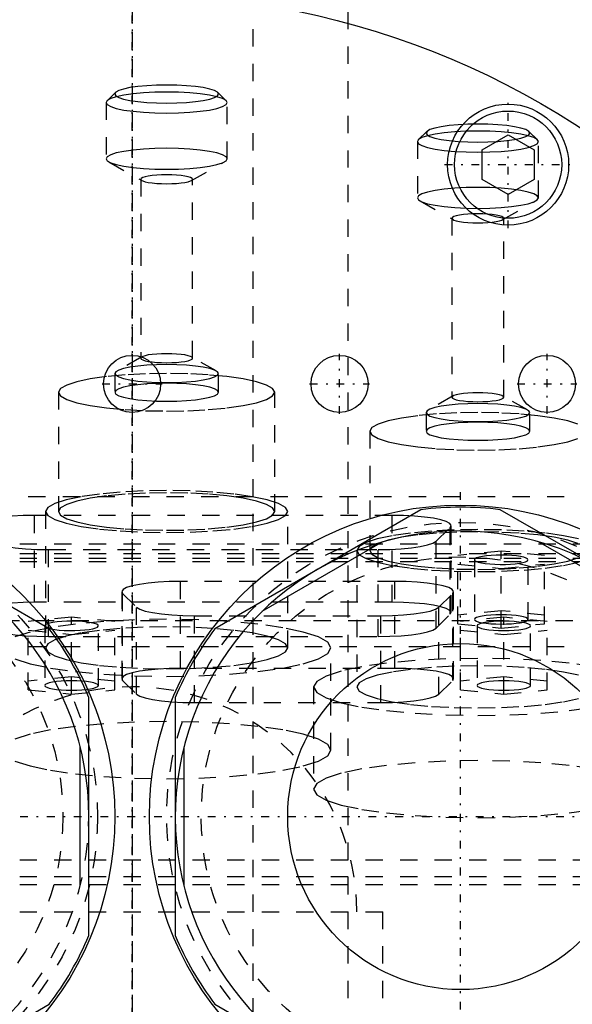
# Model space of a CAD drawing. Extents: x -120 to 120, y -136 to 719.
# Tile 10 of 14: x -6 to 25, y 289 to 346. Entities that reach past the tile are written whole.
import ezdxf

# ---------------------------------------------------------------- set-up
doc = ezdxf.new("R2010")
doc.units = 0
doc.linetypes.add('CENTER', pattern=[1.5, 0.45, -0.5, 0.05, -0.5])
doc.linetypes.add('DASHED', pattern=[2, 1, -1])
for name, color, linetype in [('AM_0', 7, 'CONTINUOUS'), ('AM_3', 7, 'DASHED'), ('AM_7', 7, 'CENTER')]:
    doc.layers.add(name, color=color, linetype=linetype)

msp = doc.modelspace()

# ---------------------------------------------------------------- linework, layer by layer
at = {"layer": 'AM_0', "color": 7, "linetype": 'CONTINUOUS'}
for p, q in [((20.25, 338.538), (21.75, 339.404)), ((21.75, 339.404), (23.25, 338.538)), ((20.25, 336.806), (20.25, 338.538)), ((23.25, 338.538), (23.25, 336.806)), ((21.75, 335.94), (20.25, 336.806)), ((23.25, 336.806), (21.75, 335.94)), ((-4.796, 310.852), (-16.704, 317.727)), ((16.704, 317.727), (4.796, 310.852)), ((33.204, 310.852), (21.296, 317.727)), ((14.491, 315.872), (7.509, 311.841)), ((30.491, 311.841), (23.509, 315.872)), ((-2.5, 293.125), (-2.5, 306.875)), ((2.5, 306.875), (2.5, 293.125)), ((-3, 295.969), (-3, 304.031)), ((3, 304.031), (3, 295.969)), ((-16.704, 282.273), (-4.796, 289.148)), ((4.796, 289.148), (16.704, 282.273))]:
    msp.add_line(p, q, dxfattribs=at)
for centre, radius in [((0, 300), 47.5), ((21.75, 337.672), 3.5), ((21.75, 337.672), 3.1), ((0, 325), 1.65), ((12, 325), 1.65), ((24, 325), 1.65), ((-19, 300), 18), ((19, 300), 18), ((19, 300), 10)]:
    msp.add_circle(centre, radius, dxfattribs=at)
for centre, radius, start, end in [((19, 300), 17.875, 82.6199, 97.3801), ((-19, 300), 16.5, 0, 240), ((19, 300), 16.5, 0, 240), ((-19, 300), 17.875, 22.6199, 37.3801), ((19, 300), 17.875, 142.6199, 157.3801), ((-19, 300), 17.875, 322.6199, 337.3801), ((19, 300), 17.875, 202.6199, 217.3801)]:
    msp.add_arc(centre, radius, start, end, dxfattribs=at)
at = {"layer": 'AM_3', "color": 6, "linetype": 'DASHED'}
for p, q in [((7, -97.5), (7, 680)), ((12.5, -56.5), (12.5, 664.5)), ((-0.953, 341.845), (-1.445, 341.368)), ((5.445, 341.368), (4.953, 341.845)), ((-1.5, 341.261), (-1.5, 338.011)), ((5.5, 338.011), (5.5, 341.261)), ((17.047, 339.587), (16.555, 339.11)), ((23.445, 339.11), (22.953, 339.587)), ((16.5, 339.003), (16.5, 335.753)), ((23.5, 335.753), (23.5, 339.003)), ((-1.345, 337.832), (0.566, 336.753)), ((3.434, 336.753), (5.345, 337.832)), ((0.5, 336.829), (0.5, 326.489)), ((3.5, 326.489), (3.5, 336.829)), ((16.655, 335.575), (18.566, 334.495)), ((21.434, 334.495), (23.345, 335.575)), ((18.5, 334.571), (18.5, 324.232)), ((21.5, 324.232), (21.5, 334.571)), ((0.566, 326.565), (-0.868, 325.756)), ((4.868, 325.756), (3.434, 326.565)), ((-1, 325.602), (-1, 324.519)), ((5, 324.519), (5, 325.602)), ((-4.25, 324.519), (-4.25, 317.625)), ((8.25, 317.625), (8.25, 324.519)), ((18.566, 324.308), (17.132, 323.499)), ((22.868, 323.499), (21.434, 324.308)), ((17, 323.345), (17, 322.262)), ((23, 322.262), (23, 323.345)), ((13.75, 322.262), (13.75, 315.369)), ((-50, 318.5), (50, 318.5)), ((-5, 317.625), (-5, 309.747)), ((9, 309.747), (9, 317.625)), ((-5.648, 312.382), (-5.648, 317.404)), ((15.048, 317.404), (-5.648, 317.404)), ((15.048, 312.382), (15.048, 317.404)), ((17.585, 315.912), (18.396, 316.711)), ((18.396, 311.689), (18.396, 316.711)), ((18.448, 311.791), (18.448, 316.814)), ((17.585, 310.89), (17.585, 315.912)), ((30.5, 315.733), (-30.5, 315.733)), ((-4.837, 315.425), (14.237, 315.425)), ((-4.837, 310.402), (-4.837, 315.425)), ((13, 315.369), (13, 307.49)), ((14.237, 310.402), (14.237, 315.425)), ((21.35, 315.34), (18.85, 315.089)), ((21.35, 310.891), (21.35, 315.34)), ((23.85, 315.089), (21.35, 315.34)), ((32.5, 315.182), (-32.5, 315.182)), ((32.5, 314.91), (-32.5, 314.91)), ((-30.5, 314.748), (30.5, 314.748)), ((18.85, 311.141), (18.85, 315.089)), ((19.8, 314.839), (19.8, 311.392)), ((22.9, 311.392), (22.9, 314.839)), ((23.85, 311.141), (23.85, 315.089)), ((18.85, 314.588), (21.35, 314.337)), ((21.35, 314.337), (23.85, 314.588)), ((2.802, 308.561), (2.802, 313.584)), ((15.198, 313.584), (2.802, 313.584)), ((15.198, 308.561), (15.198, 313.584)), ((-0.598, 312.994), (-0.598, 307.971)), ((18.598, 307.971), (18.598, 312.994)), ((-0.546, 307.868), (-0.546, 312.891)), ((-0.546, 312.891), (0.265, 312.092)), ((17.735, 312.092), (18.546, 312.891)), ((18.546, 307.868), (18.546, 312.891)), ((15.048, 312.382), (-5.648, 312.382)), ((0.265, 307.07), (0.265, 312.092)), ((17.735, 307.07), (17.735, 312.092)), ((21.35, 311.893), (18.85, 311.642)), ((23.85, 311.642), (21.35, 311.893)), ((47.497, 311.3), (-47.497, 311.3)), ((-3.5, 311.52), (-6, 311.269)), ((-6, 307.321), (-6, 311.269)), ((-3.5, 307.07), (-3.5, 311.52)), ((-1, 311.269), (-3.5, 311.52)), ((-1, 307.321), (-1, 311.269)), ((3.613, 311.604), (14.387, 311.604)), ((3.613, 306.582), (3.613, 311.604)), ((14.387, 306.582), (14.387, 311.604)), ((17.585, 310.89), (18.396, 311.689)), ((21.5, 311.52), (19, 311.269)), ((19, 307.321), (19, 311.269)), ((21.5, 307.07), (21.5, 311.52)), ((24, 311.269), (21.5, 311.52)), ((24, 307.321), (24, 311.269)), ((-6, 310.768), (-3.5, 310.517)), ((-5.05, 311.018), (-5.05, 307.572)), ((-5.05, 311.018), (-5.044, 310.995)), ((-3.5, 310.517), (-1, 310.768)), ((-1.95, 307.572), (-1.95, 311.018)), ((18.85, 311.141), (21.35, 310.891)), ((19, 310.768), (21.5, 310.517)), ((19.95, 311.018), (19.95, 307.572)), ((21.35, 310.891), (23.85, 311.141)), ((21.5, 310.517), (24, 310.768)), ((23.05, 307.572), (23.05, 311.018)), ((-4.837, 310.402), (14.237, 310.402)), ((43, 309.8), (-44, 309.8)), ((11.5, 303.838), (11.5, 309.747)), ((15.198, 308.561), (2.802, 308.561)), ((-3.5, 308.073), (-6, 307.822)), ((-1, 307.822), (-3.5, 308.073)), ((-0.546, 307.868), (0.265, 307.07)), ((17.735, 307.07), (18.546, 307.868)), ((21.5, 308.073), (19, 307.822)), ((24, 307.822), (21.5, 308.073)), ((-6, 307.321), (-3.5, 307.07)), ((-3.5, 307.07), (-1, 307.321)), ((10.5, 307.49), (10.5, 301.581)), ((19, 307.321), (21.5, 307.07)), ((21.5, 307.07), (24, 307.321)), ((3.613, 306.582), (14.387, 306.582)), ((-30.5, 297.5), (30.5, 297.5)), ((30.5, 296.515), (-30.5, 296.515)), ((-32.5, 296.081), (32.5, 296.081)), ((-14.5, 294.5), (14.5, 294.5)), ((14.5, 281.5), (14.5, 294.5))]:
    msp.add_line(p, q, dxfattribs=at)
for points in [[(-1, 341.753), (-0.942, 341.652), (-0.772, 341.554), (-0.494, 341.464), (-0.121, 341.385), (0.333, 341.32), (0.852, 341.272), (1.415, 341.242), (2, 341.232), (2.585, 341.242), (3.148, 341.272), (3.667, 341.32), (4.121, 341.385), (4.494, 341.464), (4.772, 341.554), (4.942, 341.652), (5, 341.753), (4.942, 341.855), (4.772, 341.953), (4.494, 342.043), (4.121, 342.122), (3.667, 342.186), (3.148, 342.235), (2.585, 342.264), (2, 342.274), (1.415, 342.264), (0.852, 342.235), (0.333, 342.186), (-0.121, 342.122), (-0.494, 342.043), (-0.772, 341.953), (-0.942, 341.855)], [(-1.5, 341.261), (-1.433, 341.142), (-1.234, 341.028), (-0.91, 340.923), (-0.475, 340.831), (0.056, 340.756), (0.661, 340.699), (1.317, 340.665), (2, 340.653), (2.683, 340.665), (3.339, 340.699), (3.944, 340.756), (4.475, 340.831), (4.91, 340.923), (5.234, 341.028), (5.433, 341.142), (5.5, 341.261), (5.433, 341.379), (5.234, 341.493), (4.91, 341.599), (4.475, 341.691), (3.944, 341.766), (3.339, 341.822), (2.683, 341.857), (2, 341.869), (1.317, 341.857), (0.661, 341.822), (0.056, 341.766), (-0.475, 341.691), (-0.91, 341.599), (-1.234, 341.493), (-1.433, 341.379)], [(17, 339.495), (17.058, 339.394), (17.228, 339.296), (17.506, 339.206), (17.879, 339.127), (18.333, 339.062), (18.852, 339.014), (19.415, 338.984), (20, 338.974), (20.585, 338.984), (21.148, 339.014), (21.667, 339.062), (22.121, 339.127), (22.494, 339.206), (22.772, 339.296), (22.942, 339.394), (23, 339.495), (22.942, 339.597), (22.772, 339.695), (22.494, 339.785), (22.121, 339.864), (21.667, 339.929), (21.148, 339.977), (20.585, 340.006), (20, 340.016), (19.415, 340.006), (18.852, 339.977), (18.333, 339.929), (17.879, 339.864), (17.506, 339.785), (17.228, 339.695), (17.058, 339.597)], [(16.5, 339.003), (16.567, 338.884), (16.766, 338.77), (17.09, 338.665), (17.525, 338.573), (18.056, 338.498), (18.661, 338.441), (19.317, 338.407), (20, 338.395), (20.683, 338.407), (21.339, 338.441), (21.944, 338.498), (22.475, 338.573), (22.91, 338.665), (23.234, 338.77), (23.433, 338.884), (23.5, 339.003), (23.433, 339.122), (23.234, 339.236), (22.91, 339.341), (22.475, 339.433), (21.944, 339.508), (21.339, 339.565), (20.683, 339.599), (20, 339.611), (19.317, 339.599), (18.661, 339.565), (18.056, 339.508), (17.525, 339.433), (17.09, 339.341), (16.766, 339.236), (16.567, 339.122)], [(-1.5, 338.011), (-1.433, 337.892), (-1.234, 337.778), (-0.91, 337.673), (-0.475, 337.581), (0.056, 337.506), (0.661, 337.45), (1.317, 337.415), (2, 337.403), (2.683, 337.415), (3.339, 337.45), (3.944, 337.506), (4.475, 337.581), (4.91, 337.673), (5.234, 337.778), (5.433, 337.892), (5.5, 338.011), (5.433, 338.13), (5.234, 338.244), (4.91, 338.349), (4.475, 338.441), (3.944, 338.516), (3.339, 338.573), (2.683, 338.607), (2, 338.619), (1.317, 338.607), (0.661, 338.573), (0.056, 338.516), (-0.475, 338.441), (-0.91, 338.349), (-1.234, 338.244), (-1.433, 338.13)], [(0.5, 336.829), (0.529, 336.778), (0.614, 336.73), (0.753, 336.685), (0.939, 336.645), (1.167, 336.613), (1.426, 336.589), (1.707, 336.574), (2, 336.569), (2.293, 336.574), (2.574, 336.589), (2.833, 336.613), (3.061, 336.645), (3.247, 336.685), (3.386, 336.73), (3.471, 336.778), (3.5, 336.829), (3.471, 336.88), (3.386, 336.929), (3.247, 336.974), (3.061, 337.013), (2.833, 337.046), (2.574, 337.07), (2.293, 337.085), (2, 337.09), (1.707, 337.085), (1.426, 337.07), (1.167, 337.046), (0.939, 337.013), (0.753, 336.974), (0.614, 336.929), (0.529, 336.88)], [(16.5, 335.753), (16.567, 335.635), (16.766, 335.521), (17.09, 335.415), (17.525, 335.323), (18.056, 335.248), (18.661, 335.192), (19.317, 335.157), (20, 335.145), (20.683, 335.157), (21.339, 335.192), (21.944, 335.248), (22.475, 335.323), (22.91, 335.415), (23.234, 335.521), (23.433, 335.635), (23.5, 335.753), (23.433, 335.872), (23.234, 335.986), (22.91, 336.091), (22.475, 336.183), (21.944, 336.258), (21.339, 336.315), (20.683, 336.349), (20, 336.361), (19.317, 336.349), (18.661, 336.315), (18.056, 336.258), (17.525, 336.183), (17.09, 336.091), (16.766, 335.986), (16.567, 335.872)], [(18.5, 334.571), (18.529, 334.521), (18.614, 334.472), (18.753, 334.427), (18.939, 334.387), (19.167, 334.355), (19.426, 334.331), (19.707, 334.316), (20, 334.311), (20.293, 334.316), (20.574, 334.331), (20.833, 334.355), (21.061, 334.387), (21.247, 334.427), (21.386, 334.472), (21.471, 334.521), (21.5, 334.571), (21.471, 334.622), (21.386, 334.671), (21.247, 334.716), (21.061, 334.756), (20.833, 334.788), (20.574, 334.812), (20.293, 334.827), (20, 334.832), (19.707, 334.827), (19.426, 334.812), (19.167, 334.788), (18.939, 334.756), (18.753, 334.716), (18.614, 334.671), (18.529, 334.622)], [(0.5, 326.489), (0.529, 326.438), (0.614, 326.389), (0.753, 326.344), (0.939, 326.305), (1.167, 326.272), (1.426, 326.248), (1.707, 326.233), (2, 326.228), (2.293, 326.233), (2.574, 326.248), (2.833, 326.272), (3.061, 326.305), (3.247, 326.344), (3.386, 326.389), (3.471, 326.438), (3.5, 326.489), (3.471, 326.54), (3.386, 326.588), (3.247, 326.633), (3.061, 326.673), (2.833, 326.705), (2.574, 326.729), (2.293, 326.744), (2, 326.749), (1.707, 326.744), (1.426, 326.729), (1.167, 326.705), (0.939, 326.673), (0.753, 326.633), (0.614, 326.588), (0.529, 326.54)], [(-1, 325.602), (-0.942, 325.501), (-0.772, 325.403), (-0.494, 325.313), (-0.121, 325.234), (0.333, 325.169), (0.852, 325.121), (1.415, 325.092), (2, 325.081), (2.585, 325.092), (3.148, 325.121), (3.667, 325.169), (4.121, 325.234), (4.494, 325.313), (4.772, 325.403), (4.942, 325.501), (5, 325.602), (4.942, 325.704), (4.772, 325.802), (4.494, 325.892), (4.121, 325.971), (3.667, 326.036), (3.148, 326.084), (2.585, 326.113), (2, 326.123), (1.415, 326.113), (0.852, 326.084), (0.333, 326.036), (-0.121, 325.971), (-0.494, 325.892), (-0.772, 325.802), (-0.942, 325.704)], [(-4.25, 324.519), (-4.13, 324.307), (-3.774, 324.104), (-3.197, 323.916), (-2.419, 323.752), (-1.472, 323.617), (-0.392, 323.516), (0.781, 323.455), (2, 323.434), (3.219, 323.455), (4.392, 323.516), (5.472, 323.617), (6.419, 323.752), (7.197, 323.916), (7.774, 324.104), (8.13, 324.307), (8.25, 324.519), (8.13, 324.731), (7.774, 324.934), (7.197, 325.122), (6.419, 325.287), (5.472, 325.422), (4.392, 325.522), (3.219, 325.584), (2, 325.604), (0.781, 325.584), (-0.392, 325.522), (-1.472, 325.422), (-2.419, 325.287), (-3.197, 325.122), (-3.774, 324.934), (-4.13, 324.731)], [(-1, 324.519), (-0.942, 324.418), (-0.772, 324.32), (-0.494, 324.23), (-0.121, 324.151), (0.333, 324.086), (0.852, 324.038), (1.415, 324.008), (2, 323.998), (2.585, 324.008), (3.148, 324.038), (3.667, 324.086), (4.121, 324.151), (4.494, 324.23), (4.772, 324.32), (4.942, 324.418), (5, 324.519), (4.942, 324.621), (4.772, 324.719), (4.494, 324.809), (4.121, 324.888), (3.667, 324.952), (3.148, 325), (2.585, 325.03), (2, 325.04), (1.415, 325.03), (0.852, 325), (0.333, 324.952), (-0.121, 324.888), (-0.494, 324.809), (-0.772, 324.719), (-0.942, 324.621)], [(18.5, 324.232), (18.529, 324.181), (18.614, 324.132), (18.753, 324.087), (18.939, 324.048), (19.167, 324.015), (19.426, 323.991), (19.707, 323.976), (20, 323.971), (20.293, 323.976), (20.574, 323.991), (20.833, 324.015), (21.061, 324.048), (21.247, 324.087), (21.386, 324.132), (21.471, 324.181), (21.5, 324.232), (21.471, 324.283), (21.386, 324.331), (21.247, 324.376), (21.061, 324.416), (20.833, 324.448), (20.574, 324.472), (20.293, 324.487), (20, 324.492), (19.707, 324.487), (19.426, 324.472), (19.167, 324.448), (18.939, 324.416), (18.753, 324.376), (18.614, 324.331), (18.529, 324.283)], [(17, 323.345), (17.058, 323.244), (17.228, 323.146), (17.506, 323.056), (17.879, 322.977), (18.333, 322.912), (18.852, 322.864), (19.415, 322.835), (20, 322.825), (20.585, 322.835), (21.148, 322.864), (21.667, 322.912), (22.121, 322.977), (22.494, 323.056), (22.772, 323.146), (22.942, 323.244), (23, 323.345), (22.942, 323.447), (22.772, 323.545), (22.494, 323.635), (22.121, 323.714), (21.667, 323.779), (21.148, 323.827), (20.585, 323.856), (20, 323.866), (19.415, 323.856), (18.852, 323.827), (18.333, 323.779), (17.879, 323.714), (17.506, 323.635), (17.228, 323.545), (17.058, 323.447)], [(17, 322.262), (17.058, 322.161), (17.228, 322.063), (17.506, 321.973), (17.879, 321.894), (18.333, 321.829), (18.852, 321.781), (19.415, 321.751), (20, 321.741), (20.585, 321.751), (21.148, 321.781), (21.667, 321.829), (22.121, 321.894), (22.494, 321.973), (22.772, 322.063), (22.942, 322.161), (23, 322.262), (22.942, 322.364), (22.772, 322.462), (22.494, 322.552), (22.121, 322.631), (21.667, 322.695), (21.148, 322.743), (20.585, 322.773), (20, 322.783), (19.415, 322.773), (18.852, 322.743), (18.333, 322.695), (17.879, 322.631), (17.506, 322.552), (17.228, 322.462), (17.058, 322.364)], [(-5, 317.625), (-4.865, 317.388), (-4.467, 317.16), (-3.82, 316.95), (-2.95, 316.766), (-1.889, 316.615), (-0.679, 316.502), (0.634, 316.433), (2, 316.41), (3.366, 316.433), (4.679, 316.502), (5.889, 316.615), (6.95, 316.766), (7.82, 316.95), (8.467, 317.16), (8.865, 317.388), (9, 317.625), (8.865, 317.863), (8.467, 318.091), (7.82, 318.301), (6.95, 318.485), (5.889, 318.636), (4.679, 318.749), (3.366, 318.818), (2, 318.841), (0.634, 318.818), (-0.679, 318.749), (-1.889, 318.636), (-2.95, 318.485), (-3.82, 318.301), (-4.467, 318.091), (-4.865, 317.863)], [(-4.25, 317.625), (-4.13, 317.414), (-3.774, 317.21), (-3.197, 317.023), (-2.419, 316.858), (-1.472, 316.723), (-0.392, 316.623), (0.781, 316.561), (2, 316.54), (3.219, 316.561), (4.392, 316.623), (5.472, 316.723), (6.419, 316.858), (7.197, 317.023), (7.774, 317.21), (8.13, 317.414), (8.25, 317.625), (8.13, 317.837), (7.774, 318.041), (7.197, 318.228), (6.419, 318.393), (5.472, 318.528), (4.392, 318.628), (3.219, 318.69), (2, 318.711), (0.781, 318.69), (-0.392, 318.628), (-1.472, 318.528), (-2.419, 318.393), (-3.197, 318.228), (-3.774, 318.041), (-4.13, 317.837)], [(22.9, 311.392), (22.87, 311.444), (22.782, 311.495), (22.639, 311.541), (22.446, 311.582), (22.211, 311.616), (21.943, 311.641), (21.652, 311.656), (21.35, 311.661), (21.048, 311.656), (20.757, 311.641), (20.489, 311.616), (20.254, 311.582), (20.061, 311.541), (19.918, 311.495), (19.83, 311.444), (19.8, 311.392), (19.83, 311.339), (19.918, 311.289), (20.061, 311.242), (20.254, 311.202), (20.489, 311.168), (20.757, 311.143), (21.048, 311.128), (21.35, 311.123), (21.652, 311.128), (21.943, 311.143), (22.211, 311.168), (22.446, 311.202), (22.639, 311.242), (22.782, 311.289), (22.87, 311.339)], [(23.05, 311.018), (23.02, 311.071), (22.932, 311.121), (22.789, 311.168), (22.596, 311.209), (22.361, 311.242), (22.093, 311.267), (21.802, 311.282), (21.5, 311.288), (21.198, 311.282), (20.907, 311.267), (20.639, 311.242), (20.404, 311.209), (20.211, 311.168), (20.068, 311.121), (19.98, 311.071), (19.95, 311.018), (19.98, 310.966), (20.068, 310.915), (20.211, 310.869), (20.404, 310.828), (20.639, 310.795), (20.907, 310.77), (21.198, 310.754), (21.5, 310.749), (21.802, 310.754), (22.093, 310.77), (22.361, 310.795), (22.596, 310.828), (22.789, 310.869), (22.932, 310.915), (23.02, 310.966)], [(-5, 309.747), (-4.865, 309.51), (-4.467, 309.282), (-3.82, 309.072), (-2.95, 308.888), (-1.889, 308.736), (-0.679, 308.624), (0.634, 308.555), (2, 308.531), (3.366, 308.555), (4.679, 308.624), (5.889, 308.736), (6.95, 308.888), (7.82, 309.072), (8.467, 309.282), (8.865, 309.51), (9, 309.747), (8.865, 309.984), (8.467, 310.212), (7.82, 310.422), (6.95, 310.607), (5.889, 310.758), (4.679, 310.87), (3.366, 310.939), (2, 310.963), (0.634, 310.939), (-0.679, 310.87), (-1.889, 310.758), (-2.95, 310.607), (-3.82, 310.422), (-4.467, 310.212), (-4.865, 309.984)], [(-1.95, 307.572), (-1.98, 307.624), (-2.068, 307.675), (-2.211, 307.721), (-2.404, 307.762), (-2.639, 307.795), (-2.907, 307.82), (-3.198, 307.836), (-3.5, 307.841), (-3.802, 307.836), (-4.093, 307.82), (-4.361, 307.795), (-4.596, 307.762), (-4.789, 307.721), (-4.932, 307.675), (-5.02, 307.624), (-5.05, 307.572), (-5.02, 307.519), (-4.932, 307.469), (-4.789, 307.422), (-4.596, 307.381), (-4.361, 307.348), (-4.093, 307.323), (-3.802, 307.308), (-3.5, 307.302), (-3.198, 307.308), (-2.907, 307.323), (-2.639, 307.348), (-2.404, 307.381), (-2.211, 307.422), (-2.068, 307.469), (-1.98, 307.519)], [(23.05, 307.572), (23.02, 307.624), (22.932, 307.675), (22.789, 307.721), (22.596, 307.762), (22.361, 307.795), (22.093, 307.82), (21.802, 307.836), (21.5, 307.841), (21.198, 307.836), (20.907, 307.82), (20.639, 307.795), (20.404, 307.762), (20.211, 307.721), (20.068, 307.675), (19.98, 307.624), (19.95, 307.572), (19.98, 307.519), (20.068, 307.469), (20.211, 307.422), (20.404, 307.381), (20.639, 307.348), (20.907, 307.323), (21.198, 307.308), (21.5, 307.302), (21.802, 307.308), (22.093, 307.323), (22.361, 307.348), (22.596, 307.381), (22.789, 307.422), (22.932, 307.469), (23.02, 307.519)]]:
    msp.add_lwpolyline(points, close=True, dxfattribs=at)
for points in [[(25.774, 322.677), (25.197, 322.865), (24.419, 323.03), (23.472, 323.165), (22.392, 323.265), (21.219, 323.327), (20, 323.347), (18.781, 323.327), (17.608, 323.265), (16.528, 323.165), (15.581, 323.03), (14.803, 322.865), (14.226, 322.677), (13.87, 322.474), (13.75, 322.262), (13.87, 322.05), (14.226, 321.847), (14.803, 321.659), (15.581, 321.495), (16.528, 321.36), (17.608, 321.259), (18.781, 321.198), (20, 321.177), (21.219, 321.198), (22.392, 321.259), (23.472, 321.36), (24.419, 321.495), (25.197, 321.659), (25.774, 321.847)], [(-5.648, 317.404), (-6.303, 317.393), (-6.934, 317.36), (-7.516, 317.307), (-8.029, 317.235), (-8.452, 317.148), (-8.77, 317.048), (-8.971, 316.939), (-9.047, 316.825), (-8.996, 316.711)], [(18.396, 316.711), (18.447, 316.825), (18.371, 316.939), (18.17, 317.048), (17.852, 317.148), (17.429, 317.235), (16.916, 317.307), (16.334, 317.36), (15.703, 317.393), (15.048, 317.404)], [(25.82, 316.044), (24.95, 316.228), (23.889, 316.379), (22.679, 316.492), (21.366, 316.561), (20, 316.584), (18.634, 316.561), (17.321, 316.492), (16.111, 316.379), (15.05, 316.228), (14.18, 316.044), (13.533, 315.834), (13.135, 315.606), (13, 315.369), (13.135, 315.131), (13.533, 314.903), (14.18, 314.693), (15.05, 314.509), (16.111, 314.358), (17.321, 314.245), (18.634, 314.176), (20, 314.153), (21.366, 314.176), (22.679, 314.245), (23.889, 314.358), (24.95, 314.509), (25.82, 314.693)], [(25.774, 315.784), (25.197, 315.971), (24.419, 316.136), (23.472, 316.271), (22.392, 316.371), (21.219, 316.433), (20, 316.454), (18.781, 316.433), (17.608, 316.371), (16.528, 316.271), (15.581, 316.136), (14.803, 315.971), (14.226, 315.784), (13.87, 315.58), (13.75, 315.369), (13.87, 315.157), (14.226, 314.953), (14.803, 314.766), (15.581, 314.601), (16.528, 314.466), (17.608, 314.366), (18.781, 314.304), (20, 314.283), (21.219, 314.304), (22.392, 314.366), (23.472, 314.466), (24.419, 314.601), (25.197, 314.766), (25.774, 314.953)], [(-8.185, 315.912), (-8.002, 315.799), (-7.693, 315.695), (-7.271, 315.603), (-6.752, 315.527), (-6.158, 315.471), (-5.511, 315.436), (-4.837, 315.425)], [(14.237, 315.425), (14.911, 315.436), (15.558, 315.471), (16.152, 315.527), (16.671, 315.603), (17.093, 315.695), (17.402, 315.799), (17.585, 315.912)], [(19.889, 314.749), (20.019, 314.701), (20.201, 314.658), (20.429, 314.622), (20.692, 314.595), (20.981, 314.577), (21.285, 314.57), (21.591, 314.573), (21.887, 314.586), (22.163, 314.61), (22.407, 314.642), (22.609, 314.682), (22.763, 314.728), (22.861, 314.778), (22.899, 314.831), (22.878, 314.884), (22.796, 314.936), (22.658, 314.983), (22.469, 315.025), (22.236, 315.06), (21.968, 315.086), (21.676, 315.102), (21.372, 315.108), (21.066, 315.103), (20.772, 315.088), (20.5, 315.064), (20.262, 315.03), (20.066, 314.989), (19.92, 314.943), (19.83, 314.892), (19.8, 314.839)], [(19.8, 314.839), (19.822, 314.793), (19.889, 314.749)], [(2.802, 313.584), (2.147, 313.573), (1.516, 313.54), (0.934, 313.487), (0.421, 313.415), (-0.002, 313.327), (-0.32, 313.227), (-0.521, 313.118), (-0.597, 313.005), (-0.546, 312.891)], [(18.546, 312.891), (18.597, 313.005), (18.521, 313.118), (18.32, 313.227), (18.002, 313.327), (17.579, 313.415), (17.066, 313.487), (16.484, 313.54), (15.853, 313.573), (15.198, 313.584)], [(-5.648, 312.382), (-6.303, 312.371), (-6.934, 312.338), (-7.516, 312.285), (-8.029, 312.213), (-8.452, 312.125), (-8.77, 312.025), (-8.971, 311.916), (-9.047, 311.803), (-8.996, 311.689)], [(0.265, 312.092), (0.448, 311.979), (0.757, 311.874), (1.179, 311.782), (1.698, 311.707), (2.292, 311.651), (2.939, 311.616), (3.613, 311.604)], [(14.387, 311.604), (15.061, 311.616), (15.708, 311.651), (16.302, 311.707), (16.821, 311.782), (17.243, 311.874), (17.552, 311.979), (17.735, 312.092)], [(18.396, 311.689), (18.447, 311.803), (18.371, 311.916), (18.17, 312.025), (17.852, 312.125), (17.429, 312.213), (16.916, 312.285), (16.334, 312.338), (15.703, 312.371), (15.048, 312.382)], [(-6.777, 309.116), (-5.899, 308.831), (-4.718, 308.581), (-3.278, 308.375), (-1.635, 308.223), (0.147, 308.129), (2, 308.097), (3.853, 308.129), (5.635, 308.223), (7.278, 308.375), (8.718, 308.581), (9.899, 308.831), (10.777, 309.116), (11.317, 309.425), (11.5, 309.747), (11.317, 310.069), (10.777, 310.378), (9.899, 310.664), (8.718, 310.914), (7.278, 311.119), (5.635, 311.271), (3.853, 311.365), (2, 311.397), (0.147, 311.365), (-1.635, 311.271), (-3.278, 311.119), (-4.718, 310.914), (-5.899, 310.664), (-6.777, 310.378)], [(-4.862, 310.89), (-4.689, 310.846), (-4.468, 310.808), (-4.209, 310.779), (-3.922, 310.759), (-3.618, 310.75), (-3.309, 310.751), (-3.008, 310.763), (-2.726, 310.785), (-2.475, 310.816), (-2.265, 310.856), (-2.104, 310.901), (-1.998, 310.952), (-1.952, 311.005), (-1.967, 311.058), (-2.043, 311.11), (-2.177, 311.159), (-2.363, 311.201), (-2.595, 311.237), (-2.862, 311.264), (-3.154, 311.281), (-3.461, 311.287), (-3.769, 311.284), (-4.066, 311.269), (-4.341, 311.245), (-4.582, 311.211), (-4.781, 311.17), (-4.928, 311.123), (-5.019, 311.072), (-5.05, 311.018)], [(-8.185, 310.89), (-8.002, 310.777), (-7.693, 310.672), (-7.271, 310.58), (-6.752, 310.505), (-6.158, 310.448), (-5.511, 310.414), (-4.837, 310.402)], [(-5.044, 310.995), (-4.985, 310.941), (-4.862, 310.89)], [(14.237, 310.402), (14.911, 310.414), (15.558, 310.448), (16.152, 310.505), (16.671, 310.58), (17.093, 310.672), (17.402, 310.777), (17.585, 310.89)], [(26.718, 308.657), (25.278, 308.862), (23.635, 309.014), (21.853, 309.108), (20, 309.14), (18.147, 309.108), (16.365, 309.014), (14.722, 308.862), (13.282, 308.657), (12.101, 308.407), (11.223, 308.121), (10.683, 307.812), (10.5, 307.49), (10.683, 307.168), (11.223, 306.859), (12.101, 306.574), (13.282, 306.324), (14.722, 306.118), (16.365, 305.966), (18.147, 305.872), (20, 305.84), (21.853, 305.872), (23.635, 305.966), (25.278, 306.118), (26.718, 306.324)], [(2.802, 308.561), (2.147, 308.55), (1.516, 308.518), (0.934, 308.464), (0.421, 308.392), (-0.002, 308.305), (-0.32, 308.205), (-0.521, 308.096), (-0.597, 307.982), (-0.546, 307.868)], [(25.82, 308.165), (24.95, 308.35), (23.889, 308.501), (22.679, 308.613), (21.366, 308.682), (20, 308.706), (18.634, 308.682), (17.321, 308.613), (16.111, 308.501), (15.05, 308.35), (14.18, 308.165), (13.533, 307.955), (13.135, 307.727), (13, 307.49), (13.135, 307.253), (13.533, 307.025), (14.18, 306.815), (15.05, 306.631), (16.111, 306.479), (17.321, 306.367), (18.634, 306.298), (20, 306.275), (21.366, 306.298), (22.679, 306.367), (23.889, 306.479), (24.95, 306.631), (25.82, 306.815)], [(18.546, 307.868), (18.597, 307.982), (18.521, 308.096), (18.32, 308.205), (18.002, 308.305), (17.579, 308.392), (17.066, 308.464), (16.484, 308.518), (15.853, 308.55), (15.198, 308.561)], [(0.265, 307.07), (0.448, 306.957), (0.757, 306.852), (1.179, 306.76), (1.698, 306.684), (2.292, 306.628), (2.939, 306.594), (3.613, 306.582)], [(14.387, 306.582), (15.061, 306.594), (15.708, 306.628), (16.302, 306.684), (16.821, 306.76), (17.243, 306.852), (17.552, 306.957), (17.735, 307.07)], [(-6.777, 303.207), (-5.899, 302.922), (-4.718, 302.672), (-3.278, 302.466), (-1.635, 302.314), (0.147, 302.22), (2, 302.188), (3.853, 302.22), (5.635, 302.314), (7.278, 302.466), (8.718, 302.672), (9.899, 302.922), (10.777, 303.207), (11.317, 303.516), (11.5, 303.838), (11.317, 304.16), (10.777, 304.469), (9.899, 304.755), (8.718, 305.005), (7.278, 305.21), (5.635, 305.362), (3.853, 305.456), (2, 305.488), (0.147, 305.456), (-1.635, 305.362), (-3.278, 305.21), (-4.718, 305.005), (-5.899, 304.755), (-6.777, 304.469)], [(26.718, 302.747), (25.278, 302.952), (23.635, 303.105), (21.853, 303.199), (20, 303.23), (18.147, 303.199), (16.365, 303.105), (14.722, 302.952), (13.282, 302.747), (12.101, 302.497), (11.223, 302.212), (10.683, 301.903), (10.5, 301.581), (10.683, 301.259), (11.223, 300.949), (12.101, 300.664), (13.282, 300.414), (14.722, 300.209), (16.365, 300.057), (18.147, 299.963), (20, 299.931), (21.853, 299.963), (23.635, 300.057), (25.278, 300.209), (26.718, 300.414)]]:
    msp.add_lwpolyline(points, dxfattribs=at)
for centre, radius in [((-19, 300), 17), ((19, 300), 17), ((-19, 300), 15), ((19, 300), 15)]:
    msp.add_circle(centre, radius, dxfattribs=at)
for centre, radius, start, end in [((0, 294.5), 13, 0, 180), ((-19, 300), 16.5, 240, 0), ((19, 300), 16.5, 240, 0)]:
    msp.add_arc(centre, radius, start, end, dxfattribs=at)
at = {"layer": 'AM_7', "color": 4, "linetype": 'CENTER'}
for p, q in [((0, 718.875), (0, -136.375)), ((0, 447.188), (0, 195.562)), ((0, -18.4), (0, 386.4)), ((21.75, 333.997), (21.75, 341.347)), ((18.075, 337.672), (25.425, 337.672)), ((12, 323.267), (12, 326.733)), ((24, 323.267), (24, 326.733)), ((-1.733, 325), (1.732, 325)), ((10.267, 325), (13.732, 325)), ((22.267, 325), (25.732, 325)), ((19, 281.1), (19, 318.9)), ((0, 309.2), (0, 271.8)), ((-49.875, 300), (49.875, 300))]:
    msp.add_line(p, q, dxfattribs=at)

doc.saveas('drawing.dxf')
